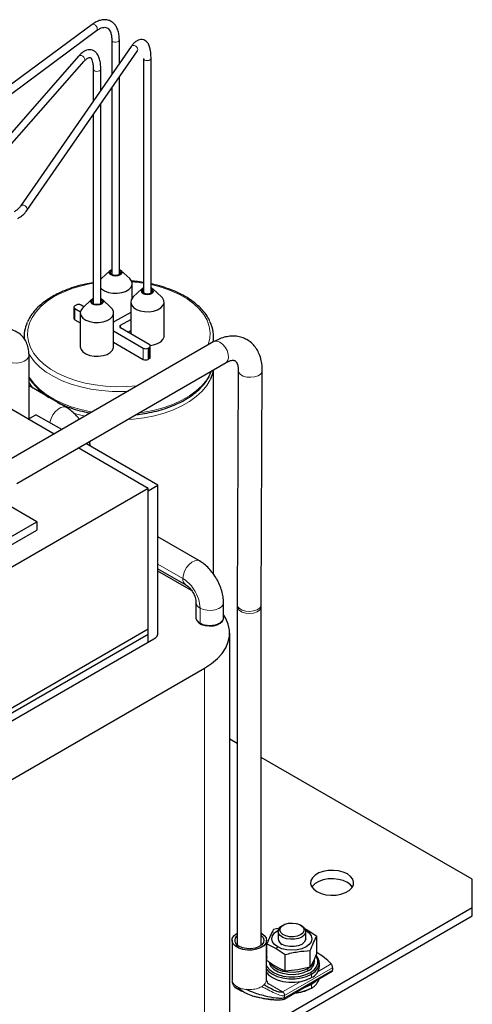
# Model space of a CAD drawing. Header units: millimetres. Extents: x 5 to 418, y 2 to 292.
# Tile 26 of 41: x 277 to 304, y 79 to 136. Entities that reach past the tile are written whole.
import ezdxf

# ---------------------------------------------------------------- set-up
doc = ezdxf.new("R2010")
doc.units = ezdxf.units.MM

msp = doc.modelspace()

# ---------------------------------------------------------------- linework, layer by layer
at = {"color": 7, "linetype": 'Continuous', "lineweight": 25}
for p, q in [((281.4559, 135.6631), (271.3655, 128.2045)), ((271.6271, 127.8507), (281.7174, 135.3093)), ((282.5977, 134.7631), (282.5977, 132.7517)), ((283.0377, 133.3857), (283.0377, 134.7631)), ((283.7315, 134.3853), (277.3092, 125.1327)), ((277.6707, 124.8818), (284.093, 134.1344)), ((280.6707, 133.8276), (274.3942, 126.7077)), ((274.7242, 126.4167), (281.0008, 133.5366)), ((284.4361, 133.6985), (284.4361, 120.1223)), ((284.8761, 120.1103), (284.8761, 133.6985)), ((281.5229, 133.078), (281.5229, 131.2033)), ((281.9629, 131.8372), (281.9629, 133.078)), ((283.0377, 121.1829), (283.0377, 132.614)), ((282.5977, 131.9801), (282.5977, 121.1829)), ((281.9629, 119.494), (281.9629, 131.0655)), ((281.5229, 130.4316), (281.5229, 119.489)), ((282.504, 121.4139), (281.9953, 120.9443)), ((283.6401, 120.9443), (283.1314, 121.4139)), ((283.7877, 119.8184), (283.7877, 120.6474)), ((284.3521, 120.347), (283.8434, 119.8774)), ((285.4882, 119.8774), (284.9795, 120.347)), ((280.4044, 119.2823), (280.4044, 118.6291)), ((280.5337, 119.4048), (280.463, 119.3639)), ((280.9792, 119.3109), (280.8166, 119.4048)), ((281.4251, 119.7224), (280.9164, 119.2529)), ((282.5612, 119.2529), (282.0525, 119.7224)), ((283.6958, 119.5805), (283.6958, 117.7426)), ((285.6358, 117.6208), (285.6358, 119.5805)), ((280.463, 119.2007), (280.7753, 119.0204)), ((280.7688, 118.9559), (280.7688, 116.9962)), ((282.7088, 116.9962), (282.7088, 118.9559)), ((283.6958, 118.9851), (282.7611, 118.4455)), ((280.463, 118.5474), (280.7688, 118.3709)), ((283.1147, 118.2414), (283.6958, 118.5768)), ((277.5086, 117.5677), (277.5086, 117.4432)), ((282.7088, 117.9042), (284.4228, 116.9147)), ((284.7764, 117.1188), (283.1147, 118.0781)), ((283.539, 117.8331), (283.6958, 117.9236)), ((288.5086, 117.2755), (288.5086, 117.5677)), ((288.5288, 117.2871), (276.3899, 110.2795)), ((282.7088, 117.2509), (284.4228, 116.2615)), ((284.8349, 116.3839), (284.8349, 117.0372)), ((279.2533, 111.9325), (271.1646, 116.602)), ((284.7056, 116.9147), (284.7764, 116.9555)), ((277.09, 109.0671), (289.2287, 116.0746)), ((284.7056, 116.2615), (284.7764, 116.3023)), ((288.3104, 115.4166), (288.3829, 115.5864)), ((288.5086, 103.7966), (288.5086, 115.6589)), ((289.9314, 115.5985), (289.8748, 102.0352)), ((291.2748, 102.0293), (291.3314, 115.5927)), ((279.9649, 113.4733), (277.8003, 114.7229)), ((277.7548, 112.7975), (278.2003, 113.0547)), ((279.6987, 112.1896), (278.2003, 113.0547)), ((277.7999, 112.8756), (277.845, 112.8496)), ((285.2713, 108.9726), (281.0988, 111.3814)), ((284.7056, 108.7849), (280.6534, 111.1242)), ((284.7056, 108.7849), (272.1616, 101.5433)), ((284.7056, 108.6461), (285.2713, 108.9726)), ((284.7056, 100.6195), (284.7056, 108.7849)), ((284.7056, 99.8765), (284.7056, 108.6461)), ((285.2713, 100.3336), (285.2713, 108.9726)), ((278.2427, 106.8503), (276.0465, 108.1181)), ((271.7373, 103.0948), (278.2427, 106.8503)), ((278.2427, 106.8503), (278.2427, 106.3604)), ((271.7373, 102.6049), (278.2427, 106.3604)), ((287.6938, 104.5781), (285.2713, 105.9766)), ((285.2713, 104.1293), (286.8934, 103.1927)), ((287.2306, 102.8601), (285.2713, 103.9912)), ((287.4836, 102.1705), (287.4836, 101.3053)), ((289.0836, 101.3051), (289.0836, 102.1708)), ((289.8748, 102.0352), (289.8746, 101.9341)), ((289.8746, 101.9341), (289.8746, 82.3854)), ((291.2746, 101.9341), (291.2748, 102.0293)), ((291.2746, 82.3854), (291.2746, 101.9341)), ((287.4836, 101.3052), (287.4836, 101.2725)), ((289.0836, 101.2725), (289.0836, 101.3052)), ((284.7056, 100.6195), (272.1616, 93.3779)), ((284.7056, 100.3174), (284.7056, 100.6195)), ((284.7056, 100.3174), (272.1616, 93.0758)), ((272.1616, 92.6349), (285.0451, 100.0724)), ((284.7056, 99.8765), (284.7056, 100.3174)), ((289.4394, 75.9027), (289.4394, 100.399)), ((275.1031, 90.9368), (287.9866, 98.3743)), ((289.8746, 94.0062), (289.4394, 94.2575)), ((303.5147, 86.132), (291.2746, 93.198)), ((303.5147, 84.4992), (303.5147, 86.132)), ((289.4394, 76.3737), (303.5147, 84.4992)), ((303.5147, 84.0093), (303.5147, 84.4992)), ((289.4393, 75.8837), (303.5147, 84.0093)), ((292.5545, 83.4791), (292.4837, 83.4382)), ((293.6153, 83.4382), (293.5446, 83.4791)), ((292.3221, 83.2972), (291.9881, 83.2253)), ((292.2495, 83.1117), (292.2495, 82.6871)), ((293.7838, 83.2786), (293.9687, 83.1872)), ((293.8416, 83.1763), (293.8698, 83.1607)), ((293.8495, 82.6871), (293.8495, 83.1117)), ((293.9687, 83.1872), (294.4995, 82.8368)), ((294.4995, 81.8756), (294.4995, 82.8368)), ((289.5746, 82.5976), (289.5746, 80.3112)), ((289.8746, 82.3854), (289.8873, 82.3089)), ((291.262, 82.3089), (291.2746, 82.3854)), ((291.5746, 80.3112), (291.5746, 82.5976)), ((291.5995, 82.3882), (292.1303, 82.1258)), ((291.5995, 81.427), (291.5995, 82.3882)), ((291.5995, 81.8929), (291.5746, 81.9138)), ((291.5995, 81.8766), (291.5746, 81.8975)), ((291.5995, 81.6732), (291.5746, 81.6408)), ((291.5995, 81.6113), (291.5746, 81.5602)), ((292.1303, 82.1258), (292.661, 81.7755)), ((292.661, 80.8142), (292.661, 81.7755)), ((294.111, 81.0385), (294.111, 81.9997)), ((294.0831, 81.0235), (293.9687, 80.948)), ((294.3495, 81.348), (294.3495, 81.4787)), ((294.6495, 81.0867), (294.6495, 81.2827)), ((292.5907, 79.1871), (295.3864, 80.801)), ((295.4092, 81.0066), (295.4092, 80.8705)), ((290.741, 79.3819), (290.7827, 79.3657)), ((294.1243, 79.7967), (294.1809, 79.8294))]:
    msp.add_line(p, q, dxfattribs=at)
at = {"color": 7, "linetype": 'Continuous', "lineweight": 18}
for p, q in [((280.463, 119.2007), (280.463, 118.5474)), ((283.1147, 118.2414), (283.1147, 118.0781)), ((284.4228, 116.9147), (284.4228, 116.2615)), ((284.7056, 116.9147), (284.7056, 116.2615)), ((284.7764, 116.9555), (284.7764, 116.3023)), ((286.728, 103.5588), (285.2713, 104.3997)), ((287.9866, 98.3743), (287.9866, 73.878)), ((293.8698, 83.1607), (293.9687, 83.1872)), ((292.2293, 82.2136), (292.1303, 82.1258)), ((294.5658, 80.7919), (295.3289, 81.2324)), ((292.6252, 79.3995), (295.4092, 81.0066)), ((292.6252, 79.2634), (295.4092, 80.8705)), ((293.914, 80.9961), (293.9687, 80.948)), ((293.9687, 80.948), (293.9687, 80.8173)), ((294.1243, 80.7275), (294.1809, 80.6296)), ((294.1809, 80.4336), (294.1809, 80.6296)), ((289.5797, 80.3114), (289.5869, 80.2209)), ((289.5833, 80.2514), (289.5869, 80.2209)), ((291.6697, 80.0872), (292.5074, 79.6036)), ((292.5074, 79.6036), (293.5603, 80.2114)), ((294.1809, 80.0253), (294.1809, 79.8294)), ((290.4182, 79.7411), (290.6436, 79.7353)), ((292.6252, 79.3995), (292.6252, 79.2634))]:
    msp.add_line(p, q, dxfattribs=at)
at = {"color": 7, "linetype": 'Continuous', "lineweight": 18, "flags": 128}
for points in [[(281.4559, 135.6631), (281.464, 135.6685), (281.5203, 135.6821), (281.5866, 135.6659), (281.653, 135.6223), (281.7093, 135.558), (281.7468, 135.4827), (281.76, 135.408), (281.7468, 135.3452), (281.7174, 135.3093)], [(283.0377, 134.7631), (283.0297, 134.7292), (282.9911, 134.6849), (282.926, 134.6526), (282.8445, 134.637), (282.7589, 134.6407), (282.6823, 134.663), (282.6262, 134.7005), (282.5993, 134.7476), (282.5977, 134.7631)], [(283.7315, 134.3853), (283.7678, 134.4203), (283.8341, 134.4439), (283.9122, 134.4395), (283.9904, 134.4077), (284.0567, 134.3535), (284.1009, 134.2849), (284.1165, 134.2126), (284.1009, 134.1474), (284.093, 134.1344)], [(280.6707, 133.8276), (280.6971, 133.8499), (280.7607, 133.8701), (280.8358, 133.8617), (280.9108, 133.826), (280.9744, 133.7684), (281.0169, 133.6976), (281.0318, 133.6245), (281.0169, 133.5601), (281.0008, 133.5366)], [(284.8761, 133.6984), (284.8604, 133.6512), (284.8135, 133.6097), (284.7427, 133.5817), (284.6587, 133.5715), (284.5743, 133.5806), (284.5024, 133.6076), (284.4539, 133.6485), (284.4362, 133.697), (284.4362, 133.6981)], [(281.9629, 133.078), (281.9622, 133.0681), (281.9389, 133.0204), (281.8858, 132.9815), (281.811, 132.9572), (281.7257, 132.9514), (281.6431, 132.9648), (281.5757, 132.9955), (281.5337, 133.0387), (281.5229, 133.0769)], [(277.31, 125.1337), (277.3456, 125.1677), (277.4118, 125.1913), (277.49, 125.1869), (277.5681, 125.1551), (277.6344, 125.1009), (277.6786, 125.0324), (277.6942, 124.96), (277.6786, 124.8949), (277.6707, 124.8818)], [(288.192, 117.0927), (288.1991, 117.1123), (288.2884, 117.4643), (288.3063, 117.82), (288.2526, 118.1744), (288.128, 118.5229), (287.9341, 118.8606), (287.6737, 119.1831), (287.3501, 119.4859), (286.9678, 119.765), (286.532, 120.0166), (286.0485, 120.2373), (285.524, 120.4241), (284.9654, 120.5745), (284.8761, 120.5944)], [(279.2609, 119.8945), (278.8512, 119.6287), (278.4977, 119.3372), (278.2052, 119.0241), (277.9776, 118.6934), (277.8181, 118.3497), (277.7288, 117.9977), (277.7108, 117.642), (277.7645, 117.2876), (277.8892, 116.9391), (278.083, 116.6014), (278.3435, 116.2789), (278.6671, 115.9761), (279.0494, 115.697), (279.4852, 115.4454), (279.9686, 115.2247), (280.4932, 115.0379), (281.0518, 114.8876), (281.6368, 114.7756), (282.2405, 114.7037), (282.8544, 114.6727), (283.4705, 114.683), (284.0803, 114.7346), (284.1144, 114.7387)], [(289.2287, 116.0746), (289.2537, 116.0913), (289.3383, 116.2033), (289.3731, 116.367), (289.3543, 116.5648), (289.284, 116.7751), (289.1698, 116.9752), (289.024, 117.1434), (288.8625, 117.2615)], [(276.4325, 116.1811), (276.6244, 116.0994), (276.8495, 116.0539), (277.0878, 116.0488), (277.3181, 116.0844), (277.52, 116.1576), (277.6756, 116.262), (277.7709, 116.3882), (277.7982, 116.5091)], [(283.5406, 114.4075), (283.2441, 114.3955), (282.6162, 114.4007), (281.9934, 114.4472), (281.3839, 114.5343), (280.7955, 114.661), (280.2359, 114.8256), (279.7126, 115.0259), (279.2321, 115.2594), (278.801, 115.5229), (278.4246, 115.8132), (278.1081, 116.1262), (277.8554, 116.4581), (277.7838, 116.5759)], [(277.7868, 115.2642), (277.8554, 115.1517), (278.1081, 114.8198), (278.4246, 114.5067), (278.801, 114.2165), (279.2321, 113.9529), (279.7126, 113.7195), (280.2359, 113.5191), (280.7955, 113.3545), (281.3839, 113.2279), (281.471, 113.2128)], [(284.1776, 113.1587), (284.4826, 113.2023), (285.077, 113.3192), (285.6445, 113.4745), (286.1775, 113.6662), (286.6693, 113.8916), (287.1134, 114.1479), (287.5039, 114.4318), (287.8358, 114.7396), (288.1048, 115.0672), (288.3074, 115.4103), (288.3104, 115.4166)], [(289.9314, 115.5952), (289.9605, 115.4904), (290.0617, 115.379), (290.2247, 115.2911), (290.4317, 115.2362), (290.6604, 115.2203), (290.8859, 115.245), (291.0838, 115.3077), (291.2327, 115.4016), (291.3165, 115.5165), (291.3314, 115.5929)], [(278.0223, 114.5947), (277.8554, 114.825), (277.7913, 114.9298)], [(288.3179, 115.1057), (288.3074, 115.0837), (288.1048, 114.7405), (287.8358, 114.413), (287.5039, 114.1052), (287.1134, 113.8213), (286.6693, 113.565), (286.1775, 113.3395), (285.6445, 113.1479), (285.077, 112.9926), (284.4826, 112.8757), (283.869, 112.7986), (283.509, 112.7727)], [(279.0101, 112.5872), (279.0135, 112.6074), (279.0751, 112.8242), (279.1802, 113.0372), (279.3195, 113.2273), (279.4807, 113.3777), (279.6493, 113.475), (279.8104, 113.5107), (279.9497, 113.4814), (279.9652, 113.4731)], [(281.0475, 112.9682), (280.7955, 113.0279), (280.3604, 113.1518)], [(286.728, 103.5588), (286.7531, 103.7658), (286.8263, 103.9835), (286.941, 104.1925), (287.087, 104.3741), (287.2514, 104.5124), (287.4195, 104.5949), (287.5765, 104.6143), (287.6939, 104.578)], [(287.7179, 101.8441), (287.9098, 101.7624), (288.1349, 101.7169), (288.3732, 101.7118), (288.6035, 101.7474), (288.8054, 101.8207), (288.961, 101.925), (289.0563, 102.0512), (289.0836, 102.1709)], [(289.8746, 101.9341), (289.9037, 101.8188), (290.0049, 101.6993), (290.1679, 101.6053), (290.3749, 101.5468), (290.6036, 101.5304), (290.8291, 101.5577), (291.027, 101.6258), (291.176, 101.7273), (291.2597, 101.8512), (291.2746, 101.9344)], [(289.8748, 102.0352), (289.904, 101.927), (290.0052, 101.8157), (290.1681, 101.7278), (290.3752, 101.6729), (290.6038, 101.6569), (290.8294, 101.6816), (291.0273, 101.7443), (291.1762, 101.8382), (291.26, 101.9532), (291.2748, 102.0293)]]:
    msp.add_lwpolyline(points, dxfattribs=at)
at = {"color": 7, "linetype": 'Continuous', "lineweight": 25, "flags": 128}
for points in [[(283.0793, 121.1496), (282.9593, 121.1033), (282.8177, 121.087), (282.6761, 121.1033), (282.556, 121.1496), (282.4758, 121.2189), (282.4477, 121.3006), (282.4758, 121.3824), (282.556, 121.4517), (282.5977, 121.4724)], [(283.0298, 121.1782), (282.9325, 121.1406), (282.8177, 121.1274), (282.7029, 121.1406), (282.6055, 121.1782), (282.5405, 121.2343), (282.5177, 121.3006), (282.5405, 121.3669), (282.5977, 121.4184)], [(283.0377, 121.4184), (283.0948, 121.3669), (283.1177, 121.3006), (283.0948, 121.2343), (283.0298, 121.1782)], [(283.0377, 121.4724), (283.0793, 121.4517), (283.1595, 121.3824), (283.1877, 121.3006), (283.1595, 121.2189), (283.0793, 121.1496)], [(281.9953, 120.9443), (281.9722, 120.9218), (281.9629, 120.9121)], [(281.9629, 120.3827), (282.0066, 120.3403), (282.1802, 120.2253), (282.4011, 120.1417), (282.6529, 120.0956), (282.9169, 120.0904), (283.1735, 120.1265), (283.4038, 120.2012), (283.5906, 120.309), (283.72, 120.442), (283.7826, 120.5901), (283.7736, 120.7425), (283.6937, 120.8879), (283.6401, 120.9443)], [(284.4361, 120.4012), (284.4041, 120.3848), (284.3239, 120.3155), (284.2958, 120.2337), (284.3239, 120.152), (284.4041, 120.0827), (284.5242, 120.0364), (284.6658, 120.0201), (284.8074, 120.0364), (284.9274, 120.0827), (285.0076, 120.152), (285.0358, 120.2337), (285.0076, 120.3155), (284.9274, 120.3848), (284.8761, 120.4094)], [(283.8434, 119.8774), (283.8203, 119.8549), (283.7234, 119.7131), (283.6963, 119.5614), (283.7412, 119.4111), (283.8547, 119.2734), (284.0283, 119.1584), (284.2492, 119.0748), (284.501, 119.0287), (284.765, 119.0235), (285.0216, 119.0596), (285.2519, 119.1343), (285.4387, 119.2421), (285.5681, 119.3751), (285.6307, 119.5232), (285.6217, 119.6756), (285.5418, 119.821), (285.4882, 119.8774)], [(284.4361, 120.3452), (284.3886, 120.3), (284.3658, 120.2337), (284.3886, 120.1675), (284.4536, 120.1113), (284.551, 120.0737), (284.6658, 120.0605), (284.7806, 120.0737), (284.8779, 120.1113), (284.9429, 120.1675), (284.9658, 120.2337), (284.9429, 120.3), (284.8779, 120.3562), (284.8761, 120.3572)], [(280.9164, 119.2529), (280.8933, 119.2304), (280.7964, 119.0885), (280.7694, 118.9368), (280.8143, 118.7865), (280.9277, 118.6488), (281.1013, 118.5339), (281.3222, 118.4502), (281.574, 118.4041), (281.838, 118.3989), (282.0947, 118.435), (282.3249, 118.5098), (282.5117, 118.6176), (282.6412, 118.7505), (282.7037, 118.8987), (282.6947, 119.0511), (282.6148, 119.1964), (282.5612, 119.2529)], [(282.0004, 119.4581), (281.8804, 119.4118), (281.7388, 119.3956), (281.5972, 119.4118), (281.4772, 119.4581), (281.397, 119.5274), (281.3688, 119.6092), (281.397, 119.6909), (281.4772, 119.7602), (281.5229, 119.7826)], [(281.9509, 119.4867), (281.8536, 119.4492), (281.7388, 119.436), (281.624, 119.4492), (281.5267, 119.4867), (281.4616, 119.5429), (281.4388, 119.6092), (281.4616, 119.6755), (281.5229, 119.7294)], [(281.9629, 119.7243), (282.016, 119.6755), (282.0388, 119.6092), (282.016, 119.5429), (281.9509, 119.4867)], [(281.9629, 119.7792), (282.0004, 119.7602), (282.0806, 119.6909), (282.1088, 119.6092), (282.0806, 119.5274), (282.0004, 119.4581)], [(282.7611, 118.4455), (282.7308, 118.4311), (282.7088, 118.4238)], [(284.8274, 117.0687), (285.0216, 117.0999), (285.2519, 117.1746), (285.4387, 117.2824), (285.5681, 117.4154), (285.6307, 117.5635), (285.6358, 117.6208)], [(280.7688, 116.9962), (280.7694, 116.9771), (280.8143, 116.8268), (280.9277, 116.6891), (281.1013, 116.5742), (281.3222, 116.4906), (281.574, 116.4444), (281.838, 116.4392), (282.0947, 116.4753), (282.3249, 116.5501), (282.5117, 116.6579), (282.6412, 116.7908), (282.7037, 116.939), (282.7088, 116.9962)], [(288.4858, 115.6458), (288.4409, 115.4379), (288.3179, 115.1057)], [(287.4836, 101.2725), (287.4842, 101.2552), (287.5285, 101.12), (287.6399, 100.9983), (287.8086, 100.9009), (288.0194, 100.8366), (288.2537, 100.811), (288.4907, 100.8264), (288.7092, 100.8815), (288.89, 100.9713), (289.0169, 101.0878), (289.0786, 101.2208), (289.0836, 101.2725)], [(287.9866, 98.3743), (288.3838, 98.6331), (288.724, 98.9176), (289.0024, 99.2238), (289.2148, 99.5471), (289.3581, 99.8828), (289.4303, 100.2261), (289.4303, 100.5718), (289.3581, 100.9151), (289.2148, 101.2508), (289.0984, 101.4422)], [(294.4991, 85.4177), (294.7363, 85.3104), (295.0111, 85.239), (295.3075, 85.2076), (295.6083, 85.2181), (295.896, 85.2699), (296.1539, 85.3599), (296.3669, 85.4829), (296.5228, 85.6318), (296.6125, 85.7978), (296.6307, 85.9715), (296.5764, 86.1426), (296.4527, 86.3012), (296.2668, 86.4382), (296.0296, 86.5454), (295.7548, 86.6168), (295.4584, 86.6482), (295.1576, 86.6377), (294.8699, 86.5859), (294.6121, 86.4959), (294.399, 86.3729), (294.2431, 86.2241), (294.1534, 86.058), (294.1352, 85.8843), (294.1896, 85.7132), (294.3132, 85.5546), (294.4991, 85.4177)], [(296.5587, 85.6829), (296.4527, 85.8113), (296.2668, 85.9482), (296.0296, 86.0555), (295.7548, 86.1269), (295.4584, 86.1583), (295.1576, 86.1478), (294.8699, 86.096), (294.6121, 86.006), (294.399, 85.883), (294.2431, 85.7341), (294.2072, 85.6829)], [(293.6152, 82.7852), (293.4233, 82.7034), (293.1982, 82.658), (292.9599, 82.6528), (292.7296, 82.6884), (292.5277, 82.7617), (292.3721, 82.866), (292.2768, 82.9922), (292.2501, 83.129), (292.2944, 83.2643), (292.4058, 83.386), (292.4837, 83.4382)], [(293.5445, 82.9077), (293.3569, 82.8304), (293.1361, 82.7924), (292.9059, 82.7979), (292.6912, 82.8462), (292.5153, 82.9322), (292.3974, 83.0465), (292.3501, 83.1767), (292.3786, 83.3087), (292.4798, 83.4282), (292.6428, 83.5223), (292.8498, 83.5807), (293.0784, 83.5971), (293.304, 83.5699), (293.5019, 83.5018), (293.6508, 83.4002), (293.7346, 83.2763), (293.7441, 83.1434), (293.6784, 83.0159), (293.5445, 82.9077)], [(293.6153, 83.4382), (293.6559, 83.413), (293.7828, 83.2964), (293.8445, 83.1634), (293.8356, 83.0259), (293.7568, 82.8959), (293.6152, 82.7852)], [(291.2817, 83.0058), (291.4463, 82.8805), (291.5462, 82.7342), (291.5741, 82.5778), (291.5278, 82.4229), (291.4108, 82.2809), (291.2318, 82.1624), (291.0041, 82.0762), (290.7445, 82.0287), (290.4724, 82.0233), (290.2078, 82.0605), (289.9704, 82.1376), (289.7778, 82.2487), (289.6444, 82.3858), (289.5799, 82.5385), (289.5892, 82.6956), (289.6716, 82.8455), (289.8209, 82.9769), (289.8746, 83.0098)], [(291.2746, 82.8759), (291.3769, 82.7596), (291.424, 82.6159), (291.3957, 82.4705), (291.2943, 82.3365), (291.1291, 82.2256), (290.9145, 82.1478), (290.6698, 82.1099), (290.4166, 82.1154), (290.1775, 82.1637), (289.9736, 82.2506)], [(292.2293, 82.2136), (292.0449, 82.3523), (291.929, 82.5138), (291.8895, 82.6871), (291.929, 82.8605), (292.0449, 83.022), (292.2293, 83.1607), (292.2574, 83.1763)], [(293.8698, 83.1607), (294.0541, 83.022), (294.17, 82.8605), (294.2095, 82.6871), (294.17, 82.5138), (294.0541, 82.3523), (293.8698, 82.2136), (293.6295, 82.1072), (293.3497, 82.0403), (293.0495, 82.0175), (292.7493, 82.0403), (292.4695, 82.1072), (292.2293, 82.2136)], [(289.8746, 82.3854), (289.88, 82.3354), (289.8873, 82.3089)], [(291.262, 82.3089), (291.274, 82.3687), (291.2746, 82.3854)], [(293.8495, 82.6871), (293.8397, 82.6149), (293.7623, 82.4775), (293.6152, 82.3606), (293.4127, 82.2756), (293.1747, 82.231), (292.9244, 82.231), (292.6863, 82.2756), (292.4838, 82.3606)], [(291.5995, 81.8348), (291.5964, 81.8383), (291.5746, 81.8613)], [(294.1243, 80.7275), (294.3365, 80.8812), (294.4842, 81.0582), (294.5599, 81.2498), (294.5599, 81.4463), (294.4842, 81.6378), (294.4329, 81.7116)], [(294.1809, 80.6296), (294.4043, 80.7913), (294.5597, 80.9776), (294.6394, 81.1793), (294.6394, 81.3861), (294.5597, 81.5878), (294.4523, 81.727)], [(291.5746, 81.1358), (291.6148, 81.0582), (291.7625, 80.8812), (291.9747, 80.7275), (292.2408, 80.605), (292.5475, 80.5198), (292.8793, 80.4761), (293.2197, 80.4761), (293.5515, 80.5198), (293.8582, 80.605), (294.1243, 80.7275)], [(293.9687, 80.8173), (293.722, 80.7058), (293.4363, 80.6315), (293.128, 80.5989), (292.8152, 80.6098), (292.516, 80.6637), (292.2478, 80.7573), (292.0262, 80.8852), (291.864, 81.04), (291.7708, 81.2127), (291.7495, 81.348)], [(293.9687, 80.948), (293.722, 80.8364), (293.4363, 80.7622), (293.128, 80.7296), (292.8152, 80.7405), (292.516, 80.7943), (292.2478, 80.8879), (292.0262, 81.0158), (291.864, 81.1707), (291.7935, 81.285)], [(291.5746, 80.9246), (291.6947, 80.7913), (291.9181, 80.6296), (292.1983, 80.5006), (292.5211, 80.4109), (292.8704, 80.3648), (293.2286, 80.3648), (293.578, 80.4109), (293.9008, 80.5006), (294.1809, 80.6296)], [(291.5746, 80.7286), (291.6947, 80.5953), (291.9181, 80.4336), (292.1983, 80.3046), (292.5211, 80.2149), (292.8704, 80.1689), (293.2286, 80.1689), (293.578, 80.2149), (293.9008, 80.3046), (294.1809, 80.4336)], [(294.1809, 80.0253), (293.9008, 79.8964), (293.7227, 79.8405)], [(294.501, 80.2898), (294.4043, 80.187), (294.1809, 80.0253)]]:
    msp.add_lwpolyline(points, dxfattribs=at)
at = {"color": 7, "linetype": 'Continuous', "lineweight": 18}
for centre, radius, start, end in [((282.5805, 113.8809), 6.869, 98.85702, 118.89906), ((283.039, 112.0033), 8.786, 80.84968, 85.23899), ((288.6742, 116.9952), 0.3262, 54.74888, 116.48463), ((287.1168, 103.5143), 0.3914, 173.47182, 235.57465), ((287.8737, 102.203), 0.3913, 184.40709, 246.53492), ((290.3609, 80.7584), 0.9875, 240.02604, 243.0489), ((290.8965, 80.5817), 0.7804, 299.58256, 312.96826)]:
    msp.add_arc(centre, radius, start, end, dxfattribs=at)
at = {"color": 7, "linetype": 'Continuous', "lineweight": 25}
for centre, radius, start, end in [((280.494, 119.2823), 0.0873, 110.78342, 249.21658), ((280.6751, 119.1318), 0.3074, 62.60967, 117.39033), ((279.4301, 117.5633), 1.9209, 154.59098, 184.59004), ((280.5045, 118.639), 0.1006, 185.6948, 245.62534), ((283.1456, 118.1597), 0.0873, 110.78342, 249.21658), ((286.6015, 117.5677), 1.9062, 350.72751, 26.19189), ((284.7454, 117.0372), 0.0873, 290.78342, 69.21658), ((284.5642, 117.1877), 0.3074, 242.60967, 297.39033), ((284.5642, 116.5344), 0.3074, 242.60967, 297.39033), ((284.7348, 116.3939), 0.1006, 294.37466, 354.3052), ((284.9107, 100.4113), 0.3646, 291.63414, 8.36049), ((290.0956, 82.5904), 0.3611, 127.74004, 250.24502), ((292.6368, 82.7177), 0.3885, 184.5109, 246.80924), ((292.6475, 78.6647), 3.7124, 43.75928, 60.07638), ((293.721, 81.397), 0.6304, 293.13813, 355.54173), ((293.7895, 81.5085), 0.5608, 309.64823, 356.94868), ((293.8661, 81.1541), 0.7863, 293.59917, 355.08069), ((293.7975, 80.6166), 0.8757, 295.96368, 343.53988), ((293.1031, 81.7164), 2.1744, 272.81955, 298.01181), ((293.1269, 81.7782), 2.2156, 273.10419, 298.40424)]:
    msp.add_arc(centre, radius, start, end, dxfattribs=at)
for points, knots in [([(283.0377, 134.7631), (283.0365, 134.8183), (283.033, 134.9795), (282.9936, 135.2259), (282.906, 135.4741), (282.7799, 135.6716), (282.6201, 135.8204), (282.4268, 135.9165), (282.2101, 135.952), (281.9852, 135.9288), (281.7527, 135.8493), (281.5752, 135.7492), (281.4761, 135.6777), (281.4559, 135.6631)], [0, 0, 0, 0, 0.0578047, 0.1686406, 0.2803662, 0.378245, 0.4717476, 0.5712884, 0.6679629, 0.7650749, 0.8664113, 0.9727294, 1, 1, 1, 1]), ([(281.7174, 135.3093), (281.7506, 135.3326), (281.8463, 135.3997), (281.9951, 135.4715), (282.1476, 135.5077), (282.2696, 135.4995), (282.3642, 135.4579), (282.4507, 135.3745), (282.526, 135.239), (282.5783, 135.0545), (282.5965, 134.8835), (282.5975, 134.783), (282.5977, 134.7631)], [0, 0, 0, 0, 0.0599764, 0.1727107, 0.2851602, 0.3996128, 0.5243303, 0.6407652, 0.7495466, 0.8655724, 0.9733179, 1, 1, 1, 1]), ([(284.8761, 133.6985), (284.8755, 133.7515), (284.8734, 133.9076), (284.8501, 134.1423), (284.7942, 134.3868), (284.7096, 134.5736), (284.5932, 134.7087), (284.4506, 134.7904), (284.288, 134.8091), (284.1325, 134.767), (283.9884, 134.6786), (283.8558, 134.5534), (283.7705, 134.438), (283.7315, 134.3853)], [0, 0, 0, 0, 0.056773, 0.1672068, 0.2800219, 0.3974193, 0.4834809, 0.5622519, 0.6466217, 0.7270663, 0.8131836, 0.9145308, 1, 1, 1, 1]), ([(281.9629, 133.078), (281.962, 133.1318), (281.9595, 133.2899), (281.9307, 133.5292), (281.865, 133.7691), (281.7679, 133.9571), (281.6428, 134.0941), (281.4867, 134.1821), (281.3107, 134.2092), (281.1327, 134.176), (280.9587, 134.0907), (280.805, 133.9719), (280.7091, 133.8689), (280.6707, 133.8276)], [0, 0, 0, 0, 0.0571036, 0.1680148, 0.2810693, 0.3825651, 0.4729035, 0.5574815, 0.647267, 0.734716, 0.8273164, 0.9308127, 1, 1, 1, 1]), ([(281.0008, 133.5366), (281.0251, 133.563), (281.0936, 133.6372), (281.1957, 133.7175), (281.2875, 133.7592), (281.3326, 133.7598), (281.3493, 133.7548), (281.3931, 133.7173), (281.4461, 133.6228), (281.4914, 133.4699), (281.5185, 133.2828), (281.5216, 133.1396), (281.5229, 133.078)], [0, 0, 0, 0, 0.05974648, 0.16834039, 0.27447785, 0.38091982, 0.49960486, 0.60267808, 0.70335377, 0.81029189, 0.91850419, 1, 1, 1, 1]), ([(277.3092, 125.1327), (277.2899, 125.107), (277.2321, 125.0303), (277.111, 124.9189), (276.9881, 124.8423), (276.9377, 124.8108)], [0, 0, 0, 0, 0.2291203, 0.6838035, 1, 1, 1, 1]), ([(277.1577, 124.4298), (277.2055, 124.459), (277.3437, 124.5437), (277.5232, 124.6922), (277.6257, 124.8239), (277.6707, 124.8818)], [0, 0, 0, 0, 0.2285995, 0.6609527, 1, 1, 1, 1]), ([(281.5229, 120.7045), (281.3693, 120.6779), (281.027, 120.6186), (280.5208, 120.4846), (280.008, 120.3116), (279.5513, 120.1179), (279.2837, 119.9715), (279.1609, 119.9044)], [0, 0, 0, 0, 0.1743224, 0.3886389, 0.6031643, 0.8179413, 1, 1, 1, 1]), ([(284.4361, 120.7139), (284.2802, 120.7387), (284.0489, 120.7754), (283.811, 120.79), (283.7334, 120.7947)], [0, 0, 0, 0, 0.6740736, 1, 1, 1, 1]), ([(288.2923, 118.4633), (288.2714, 118.5112), (288.2007, 118.673), (288.0173, 118.935), (287.7462, 119.2458), (287.4162, 119.5367), (287.0358, 119.8051), (286.6082, 120.0472), (286.1397, 120.261), (285.634, 120.4413), (285.2104, 120.5654), (284.9499, 120.6164), (284.8761, 120.6309)], [0, 0, 0, 0, 0.0469339, 0.1584641, 0.2710382, 0.3844476, 0.4983752, 0.6125419, 0.7267444, 0.8408825, 0.9549301, 1, 1, 1, 1]), ([(279.1609, 119.9044), (279.0876, 119.8606), (278.8751, 119.7336), (278.5589, 119.5028), (278.2314, 119.2064), (277.9647, 118.8879), (277.7911, 118.631), (277.7286, 118.4772), (277.7135, 118.4403)], [0, 0, 0, 0, 0.1090212, 0.3158792, 0.5228528, 0.7294205, 0.9350011, 1, 1, 1, 1]), ([(277.7982, 116.5087), (277.7888, 116.6511), (277.7717, 116.9124), (277.6375, 117.2938), (277.4031, 117.651), (277.0374, 117.8983), (276.7136, 118.0084), (276.5333, 117.9991), (276.4759, 117.9961)], [0, 0, 0, 0, 0.1802776, 0.3306854, 0.5411754, 0.7637398, 0.9248256, 1, 1, 1, 1]), ([(291.3314, 115.5927), (291.3301, 115.6666), (291.3264, 115.8764), (291.2772, 116.2077), (291.1686, 116.5567), (291.0138, 116.8563), (290.819, 117.1116), (290.5788, 117.324), (290.2988, 117.4829), (289.9984, 117.5801), (289.6849, 117.6177), (289.3624, 117.5981), (289.0332, 117.5211), (288.7539, 117.4108), (288.5874, 117.3193), (288.5288, 117.2871)], [0, 0, 0, 0, 0.0500562, 0.1421163, 0.2340341, 0.313483, 0.390235, 0.4727812, 0.5524734, 0.6305912, 0.7083867, 0.7874685, 0.8691244, 0.9539342, 1, 1, 1, 1]), ([(277.7999, 112.8235), (277.8004, 113.2416), (277.802, 114.4714), (277.7997, 115.6986), (277.7982, 116.5087)], [0, 0, 0, 0, 0.3399615, 1, 1, 1, 1]), ([(289.2287, 116.0746), (289.2609, 116.0922), (289.3544, 116.1433), (289.4914, 116.1926), (289.617, 116.2127), (289.6986, 116.2052), (289.7441, 116.1873), (289.7839, 116.1588), (289.8391, 116.0836), (289.8898, 115.9606), (289.9255, 115.797), (289.9296, 115.6595), (289.9314, 115.5985)], [0, 0, 0, 0, 0.0529381, 0.1537778, 0.2550734, 0.3598615, 0.4767532, 0.6126978, 0.7162756, 0.8138994, 0.9174787, 1, 1, 1, 1]), ([(284.0011, 113.0568), (284.167, 113.0765), (284.5256, 113.1189), (285.0581, 113.228), (285.5946, 113.3734), (286.1017, 113.5532), (286.5739, 113.7643), (287.0058, 114.005), (287.392, 114.2731), (287.7288, 114.5656), (288.007, 114.8803), (288.196, 115.1472), (288.2686, 115.3128), (288.2902, 115.3622)], [0, 0, 0, 0, 0.0834204, 0.180421, 0.2774975, 0.3746726, 0.4719644, 0.5693795, 0.6669006, 0.7644494, 0.8618477, 0.9588377, 1, 1, 1, 1]), ([(277.7997, 115.215), (277.8085, 115.197), (277.8721, 115.066), (278.0476, 114.835), (278.329, 114.5278), (278.6311, 114.2669), (278.8564, 114.1201), (278.9497, 114.0593)], [0, 0, 0, 0, 0.0409032, 0.2971158, 0.5556722, 0.8160146, 1, 1, 1, 1]), ([(279.4127, 113.7921), (279.4416, 113.7761), (279.6145, 113.6804), (279.9715, 113.5333), (280.4798, 113.3565), (280.9484, 113.2288), (281.2521, 113.174), (281.3677, 113.1531)], [0, 0, 0, 0, 0.0526728, 0.3149831, 0.5771275, 0.8390612, 1, 1, 1, 1]), ([(280.7243, 112.7817), (280.6889, 112.8298), (280.5787, 112.9796), (280.3588, 113.1948), (280.1361, 113.3705), (279.9996, 113.4525), (279.9649, 113.4733)], [0, 0, 0, 0, 0.1667681, 0.5186064, 0.8780071, 1, 1, 1, 1]), ([(281.3469, 111.2381), (281.3465, 111.2484), (281.3431, 111.3352), (281.324, 111.4237), (281.3072, 111.5017)], [0, 0, 0, 0, 0.11821125, 1, 1, 1, 1]), ([(289.0836, 102.1708), (289.0784, 102.2788), (289.0679, 102.4951), (288.9854, 102.8457), (288.8568, 103.1992), (288.6827, 103.5442), (288.4708, 103.8678), (288.2291, 104.1557), (287.9667, 104.4025), (287.7848, 104.5196), (287.6938, 104.5781)], [0, 0, 0, 0, 0.124934, 0.2502633, 0.3748379, 0.5001243, 0.6249887, 0.7499797, 0.8750032, 1, 1, 1, 1]), ([(286.8934, 103.1927), (286.9707, 103.1378), (287.1255, 103.0279), (287.3206, 102.7574), (287.4571, 102.4534), (287.4748, 102.2647), (287.4836, 102.1705)], [0, 0, 0, 0, 0.24997577, 0.5002875, 0.75059609, 1, 1, 1, 1]), ([(291.9881, 83.2253), (291.9233, 83.1078), (291.7938, 82.8727), (291.6643, 82.5497), (291.5995, 82.3882)], [0, 0, 0, 0, 0.4999949, 1, 1, 1, 1]), ([(294.111, 81.9997), (294.1757, 82.1613), (294.3052, 82.4843), (294.4347, 82.7193), (294.4995, 82.8368)], [0, 0, 0, 0, 0.4999949, 1, 1, 1, 1]), ([(292.661, 81.7755), (292.9026, 81.8348), (293.386, 81.9536), (293.8693, 81.9844), (294.111, 81.9997)], [0, 0, 0, 0, 0.4999949, 1, 1, 1, 1]), ([(294.4995, 81.8756), (294.4347, 81.7141), (294.3052, 81.391), (294.1757, 81.156), (294.111, 81.0385)], [0, 0, 0, 0, 0.4999949, 1, 1, 1, 1]), ([(291.5995, 81.427), (291.7768, 81.3027), (292.1306, 81.0544), (292.4844, 80.8942), (292.661, 80.8142)], [0, 0, 0, 0, 0.50087292, 1, 1, 1, 1]), ([(294.111, 81.0385), (293.8693, 80.9791), (293.386, 80.8604), (292.9027, 80.8296), (292.661, 80.8142)], [0, 0, 0, 0, 0.4999949, 1, 1, 1, 1]), ([(295.4092, 81.0066), (295.4084, 81.0222), (295.4068, 81.0536), (295.3943, 81.1075), (295.3755, 81.1597), (295.3527, 81.2036), (295.3362, 81.2235), (295.3289, 81.2324)], [0, 0, 0, 0, 0.2016272, 0.4030798, 0.6093798, 0.8258341, 1, 1, 1, 1]), ([(295.3854, 80.8025), (295.3904, 80.8059), (295.4014, 80.8134), (295.4082, 80.8406), (295.4089, 80.863), (295.4092, 80.8705)], [0, 0, 0, 0, 0.3496834, 0.7820758, 1, 1, 1, 1]), ([(289.5779, 80.286), (289.578, 80.285), (289.5785, 80.2778), (289.5806, 80.277), (289.5825, 80.2762)], [0, 0, 0, 0, 0.1427796, 1, 1, 1, 1]), ([(289.5786, 80.2433), (289.5836, 80.2002), (289.5935, 80.1142), (289.6392, 80.0124), (289.6831, 79.9407), (289.7076, 79.9066), (289.7242, 79.8858), (289.734, 79.8745), (289.7421, 79.866), (289.7458, 79.8629), (289.7476, 79.8614)], [0, 0, 0, 0, 0.3273012, 0.6518301, 0.7780156, 0.8742413, 0.9119882, 0.9441955, 0.97274, 1, 1, 1, 1]), ([(289.8675, 79.903), (289.8303, 79.8866), (289.7553, 79.8534), (289.7527, 79.8602), (289.7513, 79.8637)], [0, 0, 0, 0, 0.4958336, 1, 1, 1, 1]), ([(292.5074, 79.6036), (292.4786, 79.5934), (292.4158, 79.5713), (292.3019, 79.5884), (292.1092, 79.645), (291.8669, 79.7637), (291.5985, 79.9202), (291.4808, 79.9828), (291.4284, 80.0107)], [0, 0, 0, 0, 0.0766716, 0.1673199, 0.2723205, 0.5539801, 0.8015349, 1, 1, 1, 1]), ([(291.6592, 80.0625), (291.6625, 80.0653), (291.6791, 80.0795), (291.6339, 80.1635), (291.5883, 80.2564), (291.5795, 80.2893), (291.5751, 80.3061)], [0, 0, 0, 0, 0.10383183, 0.50956409, 0.75087016, 1, 1, 1, 1]), ([(289.7476, 79.8614), (289.7489, 79.8605), (289.7515, 79.8588), (289.7594, 79.8541), (289.7701, 79.848), (289.804, 79.8294), (289.9351, 79.7609), (290.0656, 79.6936), (290.1725, 79.6424), (290.187, 79.6355)], [0, 0, 0, 0, 0.02487476, 0.04967734, 0.07651194, 0.1070767, 0.28236259, 0.90318945, 1, 1, 1, 1]), ([(291.9843, 79.1597), (291.9525, 79.1604), (291.7935, 79.1634), (291.4939, 79.204), (291.0908, 79.2767), (290.6922, 79.3862), (290.3545, 79.525), (290.0851, 79.6814), (289.9674, 79.8162), (289.9133, 79.8782)], [0, 0, 0, 0, 0.04524211, 0.22675569, 0.42032649, 0.61052746, 0.78340293, 0.90040518, 1, 1, 1, 1]), ([(292.6252, 79.2634), (292.5965, 79.2532), (292.5261, 79.2285), (292.358, 79.227), (292.0136, 79.2532), (291.5777, 79.3391), (291.1098, 79.4658), (290.7499, 79.5821), (290.521, 79.6918), (290.4182, 79.7411)], [0, 0, 0, 0, 0.0429525, 0.105124, 0.2346946, 0.5235001, 0.7025765, 0.8663375, 1, 1, 1, 1]), ([(290.7656, 79.3711), (291.11, 79.2891), (291.6249, 79.1665), (292.1872, 79.1414), (292.4555, 79.1447), (292.5539, 79.1761), (292.5932, 79.1887)], [0, 0, 0, 0, 0.5505474, 0.8231823, 0.9292232, 1, 1, 1, 1])]:
    msp.add_open_spline(points, degree=3, knots=knots, dxfattribs=at)
at = {"color": 7, "linetype": 'Continuous', "lineweight": 18}
for points, knots in [([(287.7179, 101.8441), (287.6992, 102.0227), (287.6619, 102.3797), (287.3967, 102.9084), (287.0705, 103.3211), (286.8421, 103.4796), (286.728, 103.5588)], [0, 0, 0, 0, 0.2796254, 0.5592357, 0.779612, 1, 1, 1, 1]), ([(287.7179, 100.9786), (287.718, 101.1401), (287.7181, 101.4286), (287.718, 101.7172), (287.7179, 101.8441)], [0, 0, 0, 0, 0.56, 1, 1, 1, 1]), ([(287.4836, 101.3052), (287.4836, 101.3052), (287.4633, 101.2463), (287.5297, 101.1208), (287.6552, 101.026), (287.7179, 100.9786)], [0, 0, 0, 0, 0.0002107, 0.5001054, 1, 1, 1, 1]), ([(287.7179, 100.9786), (287.8005, 100.9408), (287.9656, 100.8651), (288.2846, 100.8319), (288.5978, 100.8672), (288.8626, 100.9702), (289.0475, 101.1238), (289.0716, 101.2447), (289.0836, 101.3051)], [0, 0, 0, 0, 0.1666783, 0.3333567, 0.500035, 0.6667134, 0.8333917, 1, 1, 1, 1]), ([(291.2817, 79.903), (291.3342, 79.8828), (291.4506, 79.8379), (291.7152, 79.6974), (292.0406, 79.5293), (292.3379, 79.4047), (292.5348, 79.3698), (292.5975, 79.3904), (292.6252, 79.3995)], [0, 0, 0, 0, 0.141353, 0.3136179, 0.6069625, 0.8629351, 0.9392448, 1, 1, 1, 1]), ([(291.4284, 80.0107), (291.4729, 80.0603), (291.5576, 80.1549), (291.5668, 80.261), (291.5711, 80.3115)], [0, 0, 0, 0, 0.5248752, 1, 1, 1, 1]), ([(292.6252, 79.2634), (292.6237, 79.2462), (292.6207, 79.2133), (292.6018, 79.1971), (292.5927, 79.1894)], [0, 0, 0, 0, 0.5204856, 1, 1, 1, 1])]:
    msp.add_open_spline(points, degree=3, knots=knots, dxfattribs=at)
for points in [[(289.5869, 80.2209), (289.6119, 80.1615), (289.6618, 80.0427), (289.799, 79.9496), (289.8675, 79.903)], [(290.6436, 79.7353), (290.7631, 79.7466), (291.0021, 79.7692), (291.1885, 79.8584), (291.2817, 79.903)], [(289.9133, 79.8782), (289.989, 79.845), (290.1404, 79.7785), (290.3256, 79.7535), (290.4182, 79.7411)], [(292.5074, 79.6036), (292.5151, 79.5987), (292.5304, 79.5888), (292.5524, 79.568), (292.573, 79.544), (292.5845, 79.5256), (292.5903, 79.5164)], [(292.5903, 79.5164), (292.5955, 79.5067), (292.6059, 79.4874), (292.6168, 79.4571), (292.6239, 79.4271), (292.6248, 79.4087), (292.6252, 79.3995)]]:
    msp.add_open_spline(points, degree=3, dxfattribs=at)

doc.saveas('drawing.dxf')
